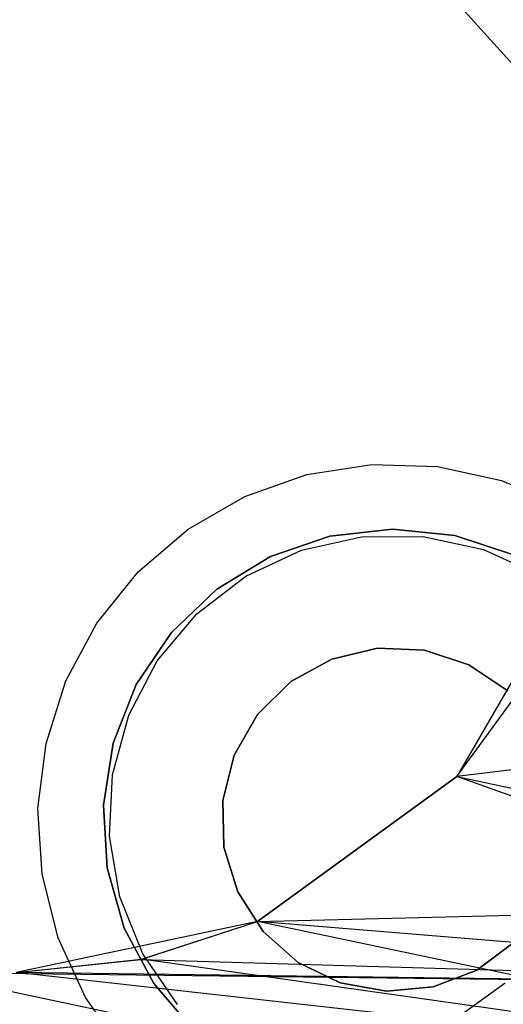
# Model space of a CAD drawing. Extents: x -390 to 397, y -401 to 400.
# Tile 184 of 192: x -8.55 to -4.47, y -386.55 to -378.24. Entities that reach past the tile are written whole.
import ezdxf

# ---------------------------------------------------------------- set-up
doc = ezdxf.new("R2010")
doc.units = 0
doc.header["$LTSCALE"] = 25.4
doc.layers.get('0').update_dxf_attribs({"linetype": 'CONTINUOUS'})

# ---------------------------------------------------------------- blocks, each defined once
blk = doc.blocks.new('FOURTY_ROUND_VII_ZWIS_STL')
at = {"color": 0}
for p, q in [((-5.6387, -377.2347, -927.5), (-4.2475, -378.7798, -927.5)), ((-4.2475, -378.7798, -935.5953), (-5.6387, -377.2347, -934.9358)), ((-5.6387, -377.2347, -929), (-4.2475, -378.7798, -929)), ((-5.6387, -377.2347, -927.5), (-4.2475, -378.7798, -927.5)), ((-4.2475, -378.7798, -935.5953), (-5.6387, -377.2347, -934.9358)), ((-4.2475, -378.7798, -934.0026), (-5.6387, -377.2347, -933.1605)), ((-4.2475, -378.7798, -934.0026), (-5.6387, -377.2347, -933.1605)), ((-5.6387, -377.2347, -929), (-4.2475, -378.7798, -929)), ((-6.1272, -382.0785, -952), (-5.5801, -381.9934, -952)), ((-6.1272, -382.0785, -952), (-5.5801, -381.9934, -952)), ((-6.1272, -382.0785, -952.8), (-5.5801, -381.9934, -952.8)), ((-6.1272, -382.0785, -952.8), (-5.5801, -381.9934, -952.8)), ((-5.5801, -381.9934, -952), (-5.0268, -382.0104, -952)), ((-5.5801, -381.9934, -952), (-5.0268, -382.0104, -952)), ((-5.5801, -381.9934, -952), (-5.5801, -381.9934, -952.8)), ((-5.5801, -381.9934, -952.8), (-5.0268, -382.0104, -952.8)), ((-5.5801, -381.9934, -952), (-5.5801, -381.9934, -952.8)), ((-5.5801, -381.9934, -952.8), (-5.0268, -382.0104, -952.8)), ((-5.0268, -382.0104, -952), (-4.486, -382.1287, -952)), ((-5.0268, -382.0104, -952), (-4.486, -382.1287, -952)), ((-5.0268, -382.0104, -952), (-5.0268, -382.0104, -952.8)), ((-5.0268, -382.0104, -952.8), (-4.486, -382.1287, -952.8)), ((-5.0268, -382.0104, -952), (-5.0268, -382.0104, -952.8)), ((-5.0268, -382.0104, -952.8), (-4.486, -382.1287, -952.8)), ((-6.6493, -382.2626, -952), (-6.1272, -382.0785, -952)), ((-6.6493, -382.2626, -952), (-6.1272, -382.0785, -952)), ((-6.6493, -382.2626, -952.8), (-6.1272, -382.0785, -952.8)), ((-6.6493, -382.2626, -952.8), (-6.1272, -382.0785, -952.8)), ((-6.1272, -382.0785, -952), (-6.1272, -382.0785, -952.8)), ((-6.1272, -382.0785, -952), (-6.1272, -382.0785, -952.8)), ((-4.486, -382.1287, -952), (-3.9761, -382.3444, -952)), ((-4.486, -382.1287, -952), (-3.9761, -382.3444, -952)), ((-4.486, -382.1287, -952), (-4.486, -382.1287, -952.8)), ((-4.486, -382.1287, -952.8), (-3.9761, -382.3444, -952.8)), ((-4.486, -382.1287, -952), (-4.486, -382.1287, -952.8)), ((-4.486, -382.1287, -952.8), (-3.9761, -382.3444, -952.8)), ((-7.1287, -382.5395, -952), (-6.6493, -382.2626, -952)), ((-7.1287, -382.5395, -952), (-6.6493, -382.2626, -952)), ((-7.1287, -382.5395, -952.8), (-6.6493, -382.2626, -952.8)), ((-7.1287, -382.5395, -952.8), (-6.6493, -382.2626, -952.8)), ((-6.6493, -382.2626, -952), (-6.6493, -382.2626, -952.8)), ((-6.6493, -382.2626, -952), (-6.6493, -382.2626, -952.8)), ((-7.549, -382.8997, -952), (-7.1287, -382.5395, -952)), ((-7.549, -382.8997, -952), (-7.1287, -382.5395, -952)), ((-7.549, -382.8997, -952.8), (-7.1287, -382.5395, -952.8)), ((-7.549, -382.8997, -952.8), (-7.1287, -382.5395, -952.8)), ((-7.1287, -382.5395, -952), (-7.1287, -382.5395, -952.8)), ((-7.1287, -382.5395, -952), (-7.1287, -382.5395, -952.8)), ((-5.9322, -382.5974, -949), (-6.4335, -382.7687, -949)), ((-6.4335, -382.7687, -946), (-5.9322, -382.5974, -946)), ((-5.9322, -382.5974, -949), (-6.4335, -382.7687, -949)), ((-6.4335, -382.7687, -946), (-5.9322, -382.5974, -946)), ((-6.1713, -382.7168, -952.8), (-5.665, -382.603, -952.8)), ((-6.1713, -382.7168, -952), (-5.665, -382.603, -952)), ((-6.1713, -382.7168, -952.8), (-5.665, -382.603, -952.8)), ((-6.1713, -382.7168, -952), (-5.665, -382.603, -952)), ((-5.4058, -382.5377, -949), (-5.9322, -382.5974, -949)), ((-5.9322, -382.5974, -946), (-5.4058, -382.5377, -946)), ((-5.4058, -382.5377, -949), (-5.9322, -382.5974, -949)), ((-5.9322, -382.5974, -946), (-5.4058, -382.5377, -946)), ((-5.9322, -382.5974, -949), (-5.9322, -382.5974, -946)), ((-5.9322, -382.5974, -949), (-5.9322, -382.5974, -946)), ((-5.665, -382.603, -952.8), (-5.146, -382.6006, -952.8)), ((-5.665, -382.603, -952), (-5.146, -382.6006, -952)), ((-5.665, -382.603, -952.8), (-5.146, -382.6006, -952.8)), ((-5.665, -382.603, -952), (-5.146, -382.6006, -952)), ((-5.665, -382.603, -952), (-5.665, -382.603, -952.8)), ((-5.665, -382.603, -952), (-5.665, -382.603, -952.8)), ((-4.8788, -382.5927, -949), (-5.4058, -382.5377, -949)), ((-5.4058, -382.5377, -949), (-5.4058, -382.5377, -946)), ((-5.4058, -382.5377, -946), (-4.8788, -382.5927, -946)), ((-5.4058, -382.5377, -949), (-5.4058, -382.5377, -946)), ((-4.8788, -382.5927, -949), (-5.4058, -382.5377, -949)), ((-5.4058, -382.5377, -946), (-4.8788, -382.5927, -946)), ((-5.146, -382.6006, -952.8), (-4.6387, -382.71, -952.8)), ((-5.146, -382.6006, -952), (-5.146, -382.6006, -952.8)), ((-5.146, -382.6006, -952), (-4.6387, -382.71, -952)), ((-5.146, -382.6006, -952.8), (-4.6387, -382.71, -952.8)), ((-5.146, -382.6006, -952), (-5.146, -382.6006, -952.8)), ((-5.146, -382.6006, -952), (-4.6387, -382.71, -952)), ((-4.376, -382.7596, -949), (-4.8788, -382.5927, -949)), ((-4.8788, -382.5927, -949), (-4.8788, -382.5927, -946)), ((-4.8788, -382.5927, -946), (-4.376, -382.7596, -946)), ((-4.8788, -382.5927, -949), (-4.8788, -382.5927, -946)), ((-4.376, -382.7596, -949), (-4.8788, -382.5927, -949)), ((-4.8788, -382.5927, -946), (-4.376, -382.7596, -946)), ((-6.4335, -382.7687, -949), (-6.8862, -383.0439, -949)), ((-6.8862, -383.0439, -946), (-6.4335, -382.7687, -946)), ((-6.4335, -382.7687, -949), (-6.8862, -383.0439, -949)), ((-6.8862, -383.0439, -946), (-6.4335, -382.7687, -946)), ((-6.6413, -382.9368, -952.8), (-6.1713, -382.7168, -952.8)), ((-6.6413, -382.9368, -952), (-6.1713, -382.7168, -952)), ((-6.6413, -382.9368, -952.8), (-6.1713, -382.7168, -952.8)), ((-6.6413, -382.9368, -952), (-6.1713, -382.7168, -952)), ((-6.4335, -382.7687, -949), (-6.4335, -382.7687, -946)), ((-6.4335, -382.7687, -949), (-6.4335, -382.7687, -946)), ((-6.1713, -382.7168, -952), (-6.1713, -382.7168, -952.8)), ((-6.1713, -382.7168, -952), (-6.1713, -382.7168, -952.8)), ((-4.6387, -382.71, -952.8), (-4.1667, -382.9258, -952.8)), ((-4.6387, -382.71, -952), (-4.6387, -382.71, -952.8)), ((-4.6387, -382.71, -952), (-4.1667, -382.9258, -952)), ((-4.6387, -382.71, -952.8), (-4.1667, -382.9258, -952.8)), ((-4.6387, -382.71, -952), (-4.6387, -382.71, -952.8)), ((-4.6387, -382.71, -952), (-4.1667, -382.9258, -952)), ((-3.8224, -382.8249, -927.5), (-4.8619, -384.6254, -927.5)), ((-3.8224, -382.8249, -929), (-4.8619, -384.6254, -929)), ((-3.8224, -382.8249, -927.5), (-4.8619, -384.6254, -927.5)), ((-3.8224, -382.8249, -929), (-4.8619, -384.6254, -929)), ((-7.896, -383.3311, -952), (-7.549, -382.8997, -952)), ((-7.896, -383.3311, -952), (-7.549, -382.8997, -952)), ((-7.896, -383.3311, -952.8), (-7.549, -382.8997, -952.8)), ((-7.896, -383.3311, -952.8), (-7.549, -382.8997, -952.8)), ((-7.549, -382.8997, -952), (-7.549, -382.8997, -952.8)), ((-7.549, -382.8997, -952), (-7.549, -382.8997, -952.8)), ((-7.0531, -383.2527, -952.8), (-6.6413, -382.9368, -952.8)), ((-7.0531, -383.2527, -952), (-6.6413, -382.9368, -952)), ((-7.0531, -383.2527, -952.8), (-6.6413, -382.9368, -952.8)), ((-7.0531, -383.2527, -952), (-6.6413, -382.9368, -952)), ((-6.6413, -382.9368, -952), (-6.6413, -382.9368, -952.8)), ((-6.6413, -382.9368, -952), (-6.6413, -382.9368, -952.8)), ((-6.8862, -383.0439, -949), (-7.2692, -383.4099, -949)), ((-7.2692, -383.4099, -946), (-6.8862, -383.0439, -946)), ((-6.8862, -383.0439, -949), (-7.2692, -383.4099, -949)), ((-7.2692, -383.4099, -946), (-6.8862, -383.0439, -946)), ((-6.8862, -383.0439, -949), (-6.8862, -383.0439, -946)), ((-6.8862, -383.0439, -949), (-6.8862, -383.0439, -946)), ((-7.3873, -383.6497, -952.8), (-7.0531, -383.2527, -952.8)), ((-7.3873, -383.6497, -952), (-7.0531, -383.2527, -952)), ((-7.3873, -383.6497, -952.8), (-7.0531, -383.2527, -952.8)), ((-7.3873, -383.6497, -952), (-7.0531, -383.2527, -952)), ((-7.0531, -383.2527, -952), (-7.0531, -383.2527, -952.8)), ((-7.0531, -383.2527, -952), (-7.0531, -383.2527, -952.8)), ((-8.1578, -383.8189, -952), (-7.896, -383.3311, -952)), ((-8.1578, -383.8189, -952), (-7.896, -383.3311, -952)), ((-8.1578, -383.8189, -952.8), (-7.896, -383.3311, -952.8)), ((-8.1578, -383.8189, -952.8), (-7.896, -383.3311, -952.8)), ((-7.896, -383.3311, -952), (-7.896, -383.3311, -952.8)), ((-7.896, -383.3311, -952), (-7.896, -383.3311, -952.8)), ((-7.2692, -383.4099, -949), (-7.5645, -383.8498, -949)), ((-7.5645, -383.8498, -946), (-7.2692, -383.4099, -946)), ((-7.2692, -383.4099, -949), (-7.5645, -383.8498, -949)), ((-7.5645, -383.8498, -946), (-7.2692, -383.4099, -946)), ((-7.2692, -383.4099, -949), (-7.2692, -383.4099, -946)), ((-7.2692, -383.4099, -949), (-7.2692, -383.4099, -946)), ((-5.9153, -383.6343, -949), (-5.5309, -383.5441, -949)), ((-5.5309, -383.5441, -952), (-5.9153, -383.6343, -952)), ((-5.5309, -383.5441, -952), (-5.9153, -383.6343, -952)), ((-5.9153, -383.6343, -949), (-5.5309, -383.5441, -949)), ((-5.5309, -383.5441, -949), (-5.5309, -383.5441, -952)), ((-5.5309, -383.5441, -949), (-5.1363, -383.5609, -949)), ((-5.1363, -383.5609, -952), (-5.5309, -383.5441, -952)), ((-5.5309, -383.5441, -949), (-5.5309, -383.5441, -952)), ((-5.1363, -383.5609, -952), (-5.5309, -383.5441, -952)), ((-5.5309, -383.5441, -949), (-5.1363, -383.5609, -949)), ((-5.1363, -383.5609, -949), (-5.1363, -383.5609, -952)), ((-5.1363, -383.5609, -949), (-4.761, -383.6836, -949)), ((-4.761, -383.6836, -952), (-5.1363, -383.5609, -952)), ((-5.1363, -383.5609, -949), (-5.1363, -383.5609, -952)), ((-4.761, -383.6836, -952), (-5.1363, -383.5609, -952)), ((-5.1363, -383.5609, -949), (-4.761, -383.6836, -949)), ((-7.6283, -384.1093, -952.8), (-7.3873, -383.6497, -952.8)), ((-7.6283, -384.1093, -952), (-7.3873, -383.6497, -952)), ((-7.6283, -384.1093, -952.8), (-7.3873, -383.6497, -952.8)), ((-7.6283, -384.1093, -952), (-7.3873, -383.6497, -952)), ((-7.3873, -383.6497, -952), (-7.3873, -383.6497, -952.8)), ((-7.3873, -383.6497, -952), (-7.3873, -383.6497, -952.8)), ((-6.2611, -383.8249, -949), (-5.9153, -383.6343, -949)), ((-5.9153, -383.6343, -952), (-6.2611, -383.8249, -952)), ((-5.9153, -383.6343, -952), (-6.2611, -383.8249, -952)), ((-6.2611, -383.8249, -949), (-5.9153, -383.6343, -949)), ((-5.9153, -383.6343, -949), (-5.9153, -383.6343, -952)), ((-5.9153, -383.6343, -949), (-5.9153, -383.6343, -952)), ((-4.761, -383.6836, -949), (-4.761, -383.6836, -952)), ((-4.761, -383.6836, -949), (-4.4326, -383.903, -949)), ((-4.4326, -383.903, -952), (-4.761, -383.6836, -952)), ((-4.761, -383.6836, -949), (-4.761, -383.6836, -952)), ((-4.4326, -383.903, -952), (-4.761, -383.6836, -952)), ((-4.761, -383.6836, -949), (-4.4326, -383.903, -949)), ((-8.3255, -384.3465, -952), (-8.1578, -383.8189, -952)), ((-8.3255, -384.3465, -952), (-8.1578, -383.8189, -952)), ((-8.3255, -384.3465, -952.8), (-8.1578, -383.8189, -952.8)), ((-8.3255, -384.3465, -952.8), (-8.1578, -383.8189, -952.8)), ((-8.1578, -383.8189, -952), (-8.1578, -383.8189, -952.8)), ((-8.1578, -383.8189, -952), (-8.1578, -383.8189, -952.8)), ((-7.5645, -383.8498, -949), (-7.7584, -384.3428, -949)), ((-7.7584, -384.3428, -946), (-7.5645, -383.8498, -946)), ((-7.5645, -383.8498, -949), (-7.7584, -384.3428, -949)), ((-7.7584, -384.3428, -946), (-7.5645, -383.8498, -946)), ((-7.5645, -383.8498, -949), (-7.5645, -383.8498, -946)), ((-7.5645, -383.8498, -949), (-7.5645, -383.8498, -946)), ((-6.5427, -384.1018, -949), (-6.2611, -383.8249, -949)), ((-6.2611, -383.8249, -952), (-6.5427, -384.1018, -952)), ((-6.2611, -383.8249, -952), (-6.5427, -384.1018, -952)), ((-6.5427, -384.1018, -949), (-6.2611, -383.8249, -949)), ((-6.2611, -383.8249, -949), (-6.2611, -383.8249, -952)), ((-6.2611, -383.8249, -949), (-6.2611, -383.8249, -952)), ((-4.8619, -384.6254, -935.3495), (-4.2522, -383.7879, -935.6494)), ((-4.8619, -384.6254, -935.3495), (-4.2522, -383.7879, -935.6494)), ((-4.8619, -384.6254, -933.694), (-4.255, -383.7926, -934.068)), ((-4.8619, -384.6254, -933.694), (-4.255, -383.7926, -934.068)), ((-6.7392, -384.4443, -949), (-6.5427, -384.1018, -949)), ((-6.5427, -384.1018, -952), (-6.7392, -384.4443, -952)), ((-6.5427, -384.1018, -952), (-6.7392, -384.4443, -952)), ((-6.7392, -384.4443, -949), (-6.5427, -384.1018, -949)), ((-6.5427, -384.1018, -949), (-6.5427, -384.1018, -952)), ((-6.5427, -384.1018, -949), (-6.5427, -384.1018, -952)), ((0.0771, -384.0227, -935.584), (-4.8619, -384.6254, -935.3495)), ((0.0771, -384.0227, -935.584), (-4.8619, -384.6254, -935.3495)), ((-7.7649, -384.61, -952.8), (-7.6283, -384.1093, -952.8)), ((-7.7649, -384.61, -952), (-7.6283, -384.1093, -952)), ((-7.7649, -384.61, -952.8), (-7.6283, -384.1093, -952.8)), ((-7.7649, -384.61, -952), (-7.6283, -384.1093, -952)), ((-7.6283, -384.1093, -952), (-7.6283, -384.1093, -952.8)), ((-7.6283, -384.1093, -952), (-7.6283, -384.1093, -952.8)), ((-8.3934, -384.8959, -952), (-8.3255, -384.3465, -952)), ((-8.3934, -384.8959, -952), (-8.3255, -384.3465, -952)), ((-8.3934, -384.8959, -952.8), (-8.3255, -384.3465, -952.8)), ((-8.3934, -384.8959, -952.8), (-8.3255, -384.3465, -952.8)), ((-8.3255, -384.3465, -952), (-8.3255, -384.3465, -952.8)), ((-8.3255, -384.3465, -952), (-8.3255, -384.3465, -952.8)), ((-7.7584, -384.3428, -949), (-7.8418, -384.866, -949)), ((-7.8418, -384.866, -946), (-7.7584, -384.3428, -946)), ((-7.7584, -384.3428, -949), (-7.8418, -384.866, -949)), ((-7.8418, -384.866, -946), (-7.7584, -384.3428, -946)), ((-7.7584, -384.3428, -949), (-7.7584, -384.3428, -946)), ((-7.7584, -384.3428, -949), (-7.7584, -384.3428, -946)), ((-6.8359, -384.8272, -949), (-6.7392, -384.4443, -949)), ((-6.7392, -384.4443, -952), (-6.8359, -384.8272, -952)), ((-6.7392, -384.4443, -952), (-6.8359, -384.8272, -952)), ((-6.8359, -384.8272, -949), (-6.7392, -384.4443, -949)), ((-6.7392, -384.4443, -949), (-6.7392, -384.4443, -952)), ((-6.7392, -384.4443, -949), (-6.7392, -384.4443, -952)), ((-7.7907, -385.1283, -952.8), (-7.7649, -384.61, -952.8)), ((-7.7907, -385.1283, -952), (-7.7649, -384.61, -952)), ((-7.7907, -385.1283, -952.8), (-7.7649, -384.61, -952.8)), ((-7.7907, -385.1283, -952), (-7.7649, -384.61, -952)), ((-7.7649, -384.61, -952), (-7.7649, -384.61, -952.8)), ((-7.7649, -384.61, -952), (-7.7649, -384.61, -952.8)), ((-4.8619, -384.6254, -927.5), (-6.544, -385.8475, -927.5)), ((-6.544, -385.8475, -934.706), (-4.8619, -384.6254, -935.3495)), ((-4.8619, -384.6254, -929), (-6.544, -385.8475, -929)), ((-4.8619, -384.6254, -927.5), (-6.544, -385.8475, -927.5)), ((-6.544, -385.8475, -934.706), (-4.8619, -384.6254, -935.3495)), ((-6.544, -385.8475, -932.855), (-4.8619, -384.6254, -933.694)), ((-6.544, -385.8475, -932.855), (-4.8619, -384.6254, -933.694)), ((-4.8619, -384.6254, -929), (-6.544, -385.8475, -929)), ((0.0771, -386.3923, -934.3766), (-4.8619, -384.6254, -935.3495)), ((0.0771, -386.3923, -934.3766), (-4.8619, -384.6254, -935.3495)), ((-4.8619, -384.6254, -929), (-4.8619, -384.6254, -927.5)), ((-4.8619, -384.6254, -929), (-4.8619, -384.6254, -927.5)), ((-4.8619, -384.6254, -935.3495), (-4.8619, -384.6254, -933.694)), ((-4.8619, -384.6254, -935.3495), (-4.8619, -384.6254, -933.694)), ((-4.8619, -384.6254, -933.694), (0.0771, -385.6827, -933.034)), ((-4.8619, -384.6254, -933.694), (0.0771, -385.6827, -933.034)), ((-6.8258, -385.2219, -949), (-6.8359, -384.8272, -949)), ((-6.8359, -384.8272, -949), (-6.8359, -384.8272, -952)), ((-6.8359, -384.8272, -952), (-6.8258, -385.2219, -952)), ((-6.8359, -384.8272, -949), (-6.8359, -384.8272, -952)), ((-6.8359, -384.8272, -952), (-6.8258, -385.2219, -952)), ((-6.8258, -385.2219, -949), (-6.8359, -384.8272, -949)), ((-8.3592, -385.4485, -952), (-8.3934, -384.8959, -952)), ((-8.3934, -384.8959, -952), (-8.3934, -384.8959, -952.8)), ((-8.3934, -384.8959, -952), (-8.3934, -384.8959, -952.8)), ((-8.3592, -385.4485, -952), (-8.3934, -384.8959, -952)), ((-8.3592, -385.4485, -952.8), (-8.3934, -384.8959, -952.8)), ((-8.3592, -385.4485, -952.8), (-8.3934, -384.8959, -952.8)), ((-7.8418, -384.866, -949), (-7.8418, -384.866, -946)), ((-7.8418, -384.866, -949), (-7.8108, -385.3948, -949)), ((-7.8108, -385.3948, -946), (-7.8418, -384.866, -946)), ((-7.8418, -384.866, -949), (-7.8418, -384.866, -946)), ((-7.8418, -384.866, -949), (-7.8108, -385.3948, -949)), ((-7.8108, -385.3948, -946), (-7.8418, -384.866, -946)), ((-7.7045, -385.6401, -952.8), (-7.7907, -385.1283, -952.8)), ((-7.7045, -385.6401, -952), (-7.7907, -385.1283, -952)), ((-7.7907, -385.1283, -952), (-7.7907, -385.1283, -952.8)), ((-7.7045, -385.6401, -952.8), (-7.7907, -385.1283, -952.8)), ((-7.7907, -385.1283, -952), (-7.7907, -385.1283, -952.8)), ((-7.7045, -385.6401, -952), (-7.7907, -385.1283, -952)), ((-6.7095, -385.5993, -949), (-6.8258, -385.2219, -949)), ((-6.8258, -385.2219, -949), (-6.8258, -385.2219, -952)), ((-6.8258, -385.2219, -952), (-6.7095, -385.5993, -952)), ((-6.8258, -385.2219, -949), (-6.8258, -385.2219, -952)), ((-6.8258, -385.2219, -952), (-6.7095, -385.5993, -952)), ((-6.7095, -385.5993, -949), (-6.8258, -385.2219, -949)), ((-7.8108, -385.3948, -949), (-7.8108, -385.3948, -946)), ((-7.8108, -385.3948, -949), (-7.6668, -385.9047, -949)), ((-7.6668, -385.9047, -946), (-7.8108, -385.3948, -946)), ((-7.8108, -385.3948, -949), (-7.8108, -385.3948, -946)), ((-7.8108, -385.3948, -949), (-7.6668, -385.9047, -949)), ((-7.6668, -385.9047, -946), (-7.8108, -385.3948, -946)), ((-8.2241, -385.9854, -952), (-8.3592, -385.4485, -952)), ((-8.3592, -385.4485, -952), (-8.3592, -385.4485, -952.8)), ((-8.3592, -385.4485, -952), (-8.3592, -385.4485, -952.8)), ((-8.2241, -385.9854, -952), (-8.3592, -385.4485, -952)), ((-8.2241, -385.9854, -952.8), (-8.3592, -385.4485, -952.8)), ((-8.2241, -385.9854, -952.8), (-8.3592, -385.4485, -952.8)), ((-7.5102, -386.1213, -952.8), (-7.7045, -385.6401, -952.8)), ((-7.5102, -386.1213, -952), (-7.7045, -385.6401, -952)), ((-7.7045, -385.6401, -952), (-7.7045, -385.6401, -952.8)), ((-7.5102, -386.1213, -952.8), (-7.7045, -385.6401, -952.8)), ((-7.7045, -385.6401, -952), (-7.7045, -385.6401, -952.8)), ((-7.5102, -386.1213, -952), (-7.7045, -385.6401, -952)), ((-6.4958, -385.9313, -949), (-6.7095, -385.5993, -949)), ((-6.7095, -385.5993, -949), (-6.7095, -385.5993, -952)), ((-6.7095, -385.5993, -952), (-6.4958, -385.9313, -952)), ((-6.7095, -385.5993, -949), (-6.7095, -385.5993, -952)), ((-6.7095, -385.5993, -952), (-6.4958, -385.9313, -952)), ((-6.4958, -385.9313, -949), (-6.7095, -385.5993, -949)), ((-6.544, -385.8475, -932.855), (0.0771, -385.6827, -933.034)), ((-6.544, -385.8475, -932.855), (0.0771, -385.6827, -933.034)), ((-6.544, -385.8475, -927.5), (-8.5777, -386.2798, -927.5)), ((-6.544, -385.8475, -929), (-8.5777, -386.2798, -929)), ((-6.544, -385.8475, -927.5), (-8.5777, -386.2798, -927.5)), ((-6.544, -385.8475, -929), (-8.5777, -386.2798, -929)), ((-7.5277, -386.1683, -934.4825), (-6.544, -385.8475, -934.706)), ((-7.5277, -386.1683, -934.4825), (-6.544, -385.8475, -934.706)), ((-7.521, -386.1668, -932.5519), (-6.544, -385.8475, -932.855)), ((-7.521, -386.1668, -932.5519), (-6.544, -385.8475, -932.855)), ((0.0771, -386.3923, -934.3766), (-6.544, -385.8475, -934.706)), ((0.0771, -386.3923, -934.3766), (-6.544, -385.8475, -934.706)), ((-6.544, -385.8475, -929), (-6.544, -385.8475, -927.5)), ((-6.544, -385.8475, -929), (-6.544, -385.8475, -927.5)), ((-6.544, -385.8475, -932.855), (-6.544, -385.8475, -934.706)), ((-6.544, -385.8475, -932.855), (-6.544, -385.8475, -934.706)), ((0.0771, -387.2428, -931.3491), (-6.544, -385.8475, -932.855)), ((0.0771, -387.2428, -931.3491), (-6.544, -385.8475, -932.855)), ((-7.6668, -385.9047, -949), (-7.6668, -385.9047, -946)), ((-7.6668, -385.9047, -949), (-7.4165, -386.3716, -949)), ((-7.4165, -386.3716, -946), (-7.6668, -385.9047, -946)), ((-7.6668, -385.9047, -949), (-7.6668, -385.9047, -946)), ((-7.6668, -385.9047, -949), (-7.4165, -386.3716, -949)), ((-7.4165, -386.3716, -946), (-7.6668, -385.9047, -946)), ((-7.9926, -386.4883, -952), (-8.2241, -385.9854, -952)), ((-8.2241, -385.9854, -952), (-8.2241, -385.9854, -952.8)), ((-8.2241, -385.9854, -952), (-8.2241, -385.9854, -952.8)), ((-7.9926, -386.4883, -952), (-8.2241, -385.9854, -952)), ((-7.9926, -386.4883, -952.8), (-8.2241, -385.9854, -952.8)), ((-7.9926, -386.4883, -952.8), (-8.2241, -385.9854, -952.8)), ((-6.2004, -386.1934, -949), (-6.4958, -385.9313, -949)), ((-6.4958, -385.9313, -949), (-6.4958, -385.9313, -952)), ((-6.4958, -385.9313, -952), (-6.2004, -386.1934, -952)), ((-6.4958, -385.9313, -949), (-6.4958, -385.9313, -952)), ((-6.4958, -385.9313, -952), (-6.2004, -386.1934, -952)), ((-6.2004, -386.1934, -949), (-6.4958, -385.9313, -949)), ((-4.3783, -386.0217, -949), (-4.695, -386.2576, -949)), ((-4.695, -386.2576, -952), (-4.3783, -386.0217, -952)), ((-4.695, -386.2576, -952), (-4.3783, -386.0217, -952)), ((-4.3783, -386.0217, -949), (-4.695, -386.2576, -949)), ((-8.5777, -386.2798, -932.4187), (-7.521, -386.1668, -932.5519)), ((-8.5777, -386.2798, -932.4187), (-7.521, -386.1668, -932.5519)), ((-8.5777, -386.2798, -934.3879), (-7.5277, -386.1683, -934.4825)), ((-8.5777, -386.2798, -934.3879), (-7.5277, -386.1683, -934.4825)), ((-7.521, -386.1668, -932.5519), (-7.5277, -386.1683, -934.4825)), ((-7.521, -386.1668, -932.5519), (-7.5277, -386.1683, -934.4825)), ((-7.5277, -386.1683, -934.4825), (0.0771, -386.3923, -934.3766)), ((-7.5277, -386.1683, -934.4825), (0.0771, -386.3923, -934.3766)), ((0.0771, -387.2428, -931.3491), (-7.521, -386.1668, -932.5519)), ((0.0771, -387.2428, -931.3491), (-7.521, -386.1668, -932.5519)), ((-7.2171, -386.5496, -952.8), (-7.5102, -386.1213, -952.8)), ((-7.2171, -386.5496, -952), (-7.5102, -386.1213, -952)), ((-7.5102, -386.1213, -952), (-7.5102, -386.1213, -952.8)), ((-7.2171, -386.5496, -952.8), (-7.5102, -386.1213, -952.8)), ((-7.5102, -386.1213, -952), (-7.5102, -386.1213, -952.8)), ((-7.2171, -386.5496, -952), (-7.5102, -386.1213, -952)), ((-5.8452, -386.366, -949), (-6.2004, -386.1934, -949)), ((-6.2004, -386.1934, -949), (-6.2004, -386.1934, -952)), ((-6.2004, -386.1934, -952), (-5.8452, -386.366, -952)), ((-6.2004, -386.1934, -949), (-6.2004, -386.1934, -952)), ((-6.2004, -386.1934, -952), (-5.8452, -386.366, -952)), ((-5.8452, -386.366, -949), (-6.2004, -386.1934, -949)), ((-4.695, -386.2576, -949), (-5.0635, -386.3994, -949)), ((-5.0635, -386.3994, -952), (-4.695, -386.2576, -952)), ((-5.0635, -386.3994, -952), (-4.695, -386.2576, -952)), ((-4.695, -386.2576, -949), (-5.0635, -386.3994, -949)), ((-4.695, -386.2576, -949), (-4.695, -386.2576, -952)), ((-4.695, -386.2576, -949), (-4.695, -386.2576, -952)), ((-9.4079, -386.2758, -934.3766), (0.0771, -386.3923, -934.3766)), ((0.0771, -388.2727, -932.4962), (-9.4079, -386.2758, -934.3766)), ((-9.4079, -386.2758, -934.3766), (0.0771, -386.3923, -934.3766)), ((0.0771, -388.2727, -932.4962), (-9.4079, -386.2758, -934.3766)), ((0.0771, -386.3923, -934.3766), (-8.5777, -386.2798, -934.3879)), ((0.0771, -386.3923, -934.3766), (-8.5777, -386.2798, -934.3879)), ((0.0771, -387.2428, -931.3491), (-8.5777, -386.2798, -932.4187)), ((0.0771, -387.2428, -931.3491), (-8.5777, -386.2798, -932.4187)), ((-7.4165, -386.3716, -949), (-7.4165, -386.3716, -946)), ((-7.4165, -386.3716, -949), (-7.0718, -386.7739, -949)), ((-7.0718, -386.7739, -946), (-7.4165, -386.3716, -946)), ((-7.4165, -386.3716, -949), (-7.4165, -386.3716, -946)), ((-7.4165, -386.3716, -949), (-7.0718, -386.7739, -949)), ((-7.0718, -386.7739, -946), (-7.4165, -386.3716, -946)), ((-5.4567, -386.4364, -949), (-5.8452, -386.366, -949)), ((-5.8452, -386.366, -949), (-5.8452, -386.366, -952)), ((-5.8452, -386.366, -952), (-5.4567, -386.4364, -952)), ((-5.8452, -386.366, -949), (-5.8452, -386.366, -952)), ((-5.8452, -386.366, -952), (-5.4567, -386.4364, -952)), ((-5.4567, -386.4364, -949), (-5.8452, -386.366, -949)), ((-5.0635, -386.3994, -949), (-5.4567, -386.4364, -949)), ((-5.4567, -386.4364, -952), (-5.0635, -386.3994, -952)), ((-5.4567, -386.4364, -952), (-5.0635, -386.3994, -952)), ((-5.0635, -386.3994, -949), (-5.4567, -386.4364, -949)), ((-5.0635, -386.3994, -949), (-5.0635, -386.3994, -952)), ((-5.0635, -386.3994, -949), (-5.0635, -386.3994, -952)), ((-5.0508, -386.7945, -953.55), (-4.4563, -386.3647, -953.55)), ((-5.0508, -386.7945, -953.55), (-4.4563, -386.3647, -953.55)), ((-7.6727, -386.94, -952), (-7.9926, -386.4883, -952)), ((-7.9926, -386.4883, -952), (-7.9926, -386.4883, -952.8)), ((-7.9926, -386.4883, -952), (-7.9926, -386.4883, -952.8)), ((-7.6727, -386.94, -952), (-7.9926, -386.4883, -952)), ((-7.6727, -386.94, -952.8), (-7.9926, -386.4883, -952.8)), ((-7.6727, -386.94, -952.8), (-7.9926, -386.4883, -952.8)), ((-5.4567, -386.4364, -949), (-5.4567, -386.4364, -952)), ((-5.4567, -386.4364, -949), (-5.4567, -386.4364, -952))]:
    blk.add_line(p, q, dxfattribs=at)

msp = doc.modelspace()

# ---------------------------------------------------------------- block references
at = {"color": 250}
msp.add_blockref('FOURTY_ROUND_VII_ZWIS_STL', (0, 0), dxfattribs=at)

doc.saveas('drawing.dxf')
